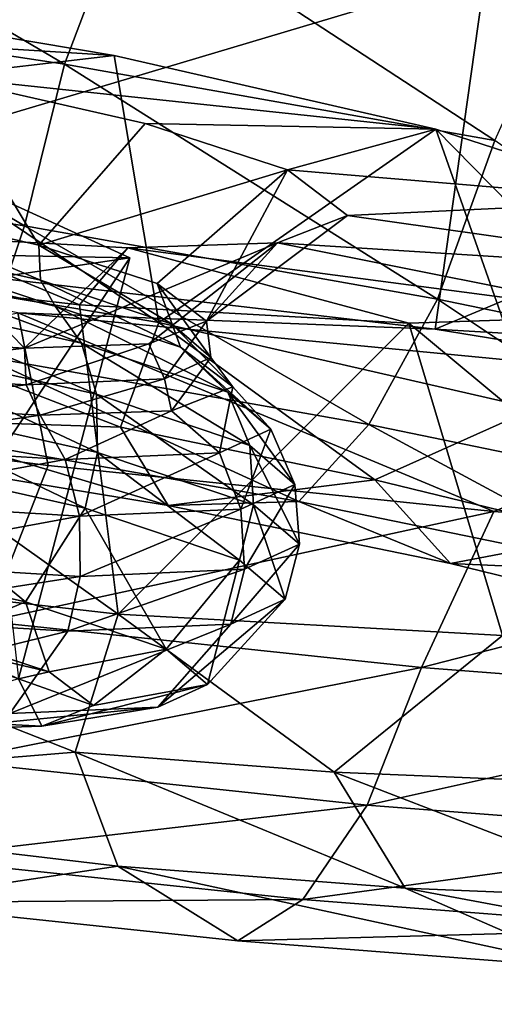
# Model space of a CAD drawing. Header units: metres. Extents: x -1651 to 0, y -1070 to 0.
# Tile 49 of 111: x -1037 to -1030, y -109 to -95. Entities that reach past the tile are written whole.
import ezdxf

# ---------------------------------------------------------------- set-up
doc = ezdxf.new("R2010")
doc.units = ezdxf.units.M

msp = doc.modelspace()

# ---------------------------------------------------------------- linework, layer by layer
at = {"layer": 'None'}
for points in [[(-1060.271729, -53.377277, -3), (-986.700134, -64.05751, -3), (-1072.084839, -108.994781, -406)], [(-1060.802246, -55.93948), (-1078.394653, -107.219131, -377.175201), (-1010.869019, -116.475372, -377.175201)], [(-987.410156, -66.582886), (-1060.802246, -55.93948), (-943.775452, -128.46904, -377.175201)], [(-943.775452, -128.46904, -377.175201), (-1060.802246, -55.93948), (-1010.869019, -116.475372, -377.175201)], [(-1072.084839, -108.994781, -406), (-986.700134, -64.05751, -3), (-1013.476501, -117.099854, -406)], [(-1078.394653, -107.219131, -377.175201), (-1078.561401, -108.429367, -382.385681), (-1010.869019, -116.475372, -377.175201)], [(-1078.561401, -108.429367, -382.385681), (-1078.807251, -110.541664, -387.314758), (-1011.058777, -117.677444, -382.385681)], [(-1078.561401, -108.429367, -382.385681), (-1011.058777, -117.677444, -382.385681), (-1010.869019, -116.475372, -377.175201)]]:
    msp.add_3dface(points, dxfattribs=at)
at = {"layer": 'None01'}
for points in [[(-1420.450195, -116.977798, -410), (-953.507996, -712.491272, -410), (-1404.711548, -104.637085, -410)], [(-953.507996, -712.491272, -430), (-1420.450195, -116.977798, -430), (-1404.711548, -104.637085, -430)], [(-1404.711548, -104.637085, -410), (-953.507996, -712.491272, -410), (-937.769287, -700.150574, -410)], [(-937.769287, -700.150574, -410), (-937.769287, -700.150574, -430), (-1404.711548, -104.637085, -410)], [(-937.769287, -700.150574, -430), (-1404.711548, -104.637085, -430), (-1404.711548, -104.637085, -410)], [(-953.507996, -712.491272, -430), (-1404.711548, -104.637085, -430), (-937.769287, -700.150574, -430)]]:
    msp.add_3dface(points, dxfattribs=at)
at = {"layer": 'None012311'}
for points in [[(-1036.164063, -95.672035, -218.479538), (-1041.645386, -92.439316, -217.671402), (-1041.97644, -94.785622, -217.945389)], [(-1035.306396, -93.411385, -218.296936), (-1041.645386, -92.439316, -217.671402), (-1036.164063, -95.672035, -218.479538)], [(-1041.72229, -93.078186, -280.801971), (-1030.365601, -94.400749, -278.542877), (-1042.415649, -97.992256, -280.192841)], [(-1030.238525, -96.720818, -220.194458), (-1035.306396, -93.411385, -218.296936), (-1036.164063, -95.672035, -218.479538)], [(-1029.2323, -94.49852, -220.152176), (-1035.306396, -93.411385, -218.296936), (-1030.238525, -96.720818, -220.194458)], [(-1030.365601, -94.400749, -278.542877), (-1031.059082, -99.314812, -277.933716), (-1042.415649, -97.992256, -280.192841)], [(-1030.365601, -94.400749, -278.542877), (-1020.661438, -94.973251, -272.114227), (-1031.059082, -99.314812, -277.933716)], [(-1042.42041, -97.953178, -231.66626), (-1041.927734, -94.465767, -234.772858), (-1034.865112, -99.225815, -233.331772)], [(-1035.479736, -95.551537, -236.191483), (-1041.927734, -94.465767, -234.772858), (-1042.022339, -95.144539, -240.356216)], [(-1041.927734, -94.465767, -234.772858), (-1035.479736, -95.551537, -236.191483), (-1034.865112, -99.225815, -233.331772)], [(-1042.295044, -97.046036, -218.969696), (-1036.71582, -97.896935, -219.482437), (-1041.97644, -94.785622, -217.945389)], [(-1036.71582, -97.896935, -219.482437), (-1036.164063, -95.672035, -218.479538), (-1041.97644, -94.785622, -217.945389)], [(-1020.661438, -94.973251, -272.114227), (-1021.354919, -99.887321, -271.505066), (-1031.059082, -99.314812, -277.933716)], [(-1035.479736, -95.551537, -236.191483), (-1042.022339, -95.144539, -240.356216), (-1037.920532, -95.834389, -241.251862)], [(-1031.049927, -96.564354, -239.319031), (-1035.479736, -95.551537, -236.191483), (-1037.920532, -95.834389, -241.251862)], [(-1034.865112, -99.225815, -233.331772), (-1035.479736, -95.551537, -236.191483), (-1031.049927, -96.564354, -239.319031)], [(-1036.164063, -95.672035, -218.479538), (-1036.71582, -97.896935, -219.482437), (-1031.027588, -98.903687, -221.128647)], [(-1031.027588, -98.903687, -221.128647), (-1030.238525, -96.720818, -220.194458), (-1036.164063, -95.672035, -218.479538)], [(-1037.920532, -95.834389, -241.251862), (-1038.906006, -97.615242, -242.58992), (-1036.519775, -98.159729, -244.265793)], [(-1036.519775, -98.159729, -244.265793), (-1035.05542, -96.488617, -243.267883), (-1037.920532, -95.834389, -241.251862)], [(-1037.920532, -95.834389, -241.251862), (-1035.05542, -96.488617, -243.267883), (-1031.049927, -96.564354, -239.319031)], [(-1033.092773, -97.125778, -246.173691), (-1035.05542, -96.488617, -243.267883), (-1036.519775, -98.159729, -244.265793)], [(-1035.05542, -96.488617, -243.267883), (-1033.092773, -97.125778, -246.173691), (-1031.049927, -96.564354, -239.319031)], [(-1031.049927, -96.564354, -239.319031), (-1029.697144, -100.407791, -236.983688), (-1034.865112, -99.225815, -233.331772)], [(-1031.049927, -96.564354, -239.319031), (-1033.092773, -97.125778, -246.173691), (-1028.005005, -97.550987, -243.811905)], [(-1028.005005, -97.550987, -243.811905), (-1026.141602, -101.559288, -242.22525), (-1031.049927, -96.564354, -239.319031)], [(-1026.141602, -101.559288, -242.22525), (-1029.697144, -100.407791, -236.983688), (-1031.049927, -96.564354, -239.319031)], [(-1025.575439, -100.027023, -223.983917), (-1030.238525, -96.720818, -220.194458), (-1031.027588, -98.903687, -221.128647)], [(-1037.315063, -99.681572, -221.130524), (-1036.71582, -97.896935, -219.482437), (-1042.295044, -97.046036, -218.969696)], [(-1034.888428, -98.689941, -246.685867), (-1033.092773, -97.125778, -246.173691), (-1036.519775, -98.159729, -244.265793)], [(-1034.888428, -98.689941, -246.685867), (-1034.211304, -99.207542, -250.090561), (-1033.092773, -97.125778, -246.173691)], [(-1034.211304, -99.207542, -250.090561), (-1032.268311, -97.753662, -250.300232), (-1033.092773, -97.125778, -246.173691)], [(-1033.092773, -97.125778, -246.173691), (-1032.268311, -97.753662, -250.300232), (-1028.005005, -97.550987, -243.811905)], [(-1037.25, -97.432556, -245.172821), (-1042.449463, -98.197281, -257.260925), (-1035.265869, -98.333115, -250.179001)], [(-1037.25, -97.432556, -245.172821), (-1035.265869, -98.333115, -250.179001), (-1038.584961, -103.315002, -244.938904)], [(-1039.292725, -98.015976, -242.25087), (-1036.493896, -98.641869, -244.113861), (-1038.906006, -97.615242, -242.58992)], [(-1036.493896, -98.641869, -244.113861), (-1036.519775, -98.159729, -244.265793), (-1038.906006, -97.615242, -242.58992)], [(-1028.005005, -97.550987, -243.811905), (-1032.268311, -97.753662, -250.300232), (-1026.698242, -98.539543, -250.299057)], [(-1032.268311, -97.753662, -250.300232), (-1034.211304, -99.207542, -250.090561), (-1033.232666, -98.129158, -254.427155)], [(-1032.268311, -97.753662, -250.300232), (-1033.232666, -98.129158, -254.427155), (-1026.698242, -98.539543, -250.299057)], [(-1036.71582, -97.896935, -219.482437), (-1037.315063, -99.681572, -221.130524), (-1031.973999, -100.626884, -222.676254)], [(-1036.71582, -97.896935, -219.482437), (-1031.973999, -100.626884, -222.676254), (-1031.027588, -98.903687, -221.128647)], [(-1042.768921, -100.417458, -227.526749), (-1042.42041, -97.953178, -231.66626), (-1035.395508, -100.665298, -231.226471)], [(-1042.453857, -98.241623, -265.831787), (-1035.957764, -98.982132, -264.410431), (-1038.227173, -98.034721, -259.351044)], [(-1042.42041, -97.953178, -231.66626), (-1034.865112, -99.225815, -233.331772), (-1035.395508, -100.665298, -231.226471)], [(-1031.059082, -99.314812, -277.933716), (-1036.80603, -99.091393, -282.673645), (-1042.415649, -97.992256, -280.192841)], [(-1038.813354, -98.426666, -242.049332), (-1036.29187, -99.002129, -243.821228), (-1039.292725, -98.015976, -242.25087)], [(-1036.29187, -99.002129, -243.821228), (-1036.493896, -98.641869, -244.113861), (-1039.292725, -98.015976, -242.25087)], [(-1039.160278, -99.439209, -257.593231), (-1038.227173, -98.034721, -259.351044), (-1036.717163, -99.576096, -255.916367)], [(-1038.227173, -98.034721, -259.351044), (-1035.293701, -98.198624, -257.333801), (-1036.717163, -99.576096, -255.916367)], [(-1035.957764, -98.982132, -264.410431), (-1035.293701, -98.198624, -257.333801), (-1038.227173, -98.034721, -259.351044)], [(-1042.449463, -98.197281, -257.260925), (-1037.419556, -98.649872, -255.18605), (-1035.265869, -98.333115, -250.179001)], [(-1036.717163, -99.576096, -255.916367), (-1035.293701, -98.198624, -257.333801), (-1033.232666, -98.129158, -254.427155)], [(-1033.232666, -98.129158, -254.427155), (-1035.003784, -99.517799, -253.495575), (-1036.717163, -99.576096, -255.916367)], [(-1036.493896, -98.641869, -244.113861), (-1034.682739, -99.249092, -246.950592), (-1036.519775, -98.159729, -244.265793)], [(-1034.682739, -99.249092, -246.950592), (-1034.888428, -98.689941, -246.685867), (-1036.519775, -98.159729, -244.265793)], [(-1035.293701, -98.198624, -257.333801), (-1035.957764, -98.982132, -264.410431), (-1031.421997, -99.234291, -261.281006)], [(-1033.232666, -98.129158, -254.427155), (-1035.293701, -98.198624, -257.333801), (-1028.224731, -99.128357, -256.786804)], [(-1028.224731, -99.128357, -256.786804), (-1035.293701, -98.198624, -257.333801), (-1031.421997, -99.234291, -261.281006)], [(-1034.211304, -99.207542, -250.090561), (-1035.003784, -99.517799, -253.495575), (-1033.232666, -98.129158, -254.427155)], [(-1026.698242, -98.539543, -250.299057), (-1033.232666, -98.129158, -254.427155), (-1028.224731, -99.128357, -256.786804)], [(-1043.035889, -102.369614, -267.994385), (-1035.424072, -103.236893, -266.325653), (-1042.453857, -98.241623, -265.831787)], [(-1035.424072, -103.236893, -266.325653), (-1035.957764, -98.982132, -264.410431), (-1042.453857, -98.241623, -265.831787)], [(-1035.265869, -98.333115, -250.179001), (-1036.797607, -104.126282, -249.448776), (-1038.584961, -103.315002, -244.938904)], [(-1036.797607, -104.126282, -249.448776), (-1035.265869, -98.333115, -250.179001), (-1037.419556, -98.649872, -255.18605)], [(-1039.049194, -98.810966, -241.261581), (-1035.932617, -99.507927, -243.33609), (-1038.813354, -98.426666, -242.049332)], [(-1035.932617, -99.507927, -243.33609), (-1036.29187, -99.002129, -243.821228), (-1038.813354, -98.426666, -242.049332)], [(-1036.29187, -99.002129, -243.821228), (-1034.567017, -99.562531, -246.378433), (-1036.493896, -98.641869, -244.113861)], [(-1034.567017, -99.562531, -246.378433), (-1034.682739, -99.249092, -246.950592), (-1036.493896, -98.641869, -244.113861)], [(-1034.682739, -99.249092, -246.950592), (-1034.148804, -99.706291, -250.030991), (-1034.888428, -98.689941, -246.685867)], [(-1034.148804, -99.706291, -250.030991), (-1034.211304, -99.207542, -250.090561), (-1034.888428, -98.689941, -246.685867)], [(-1038.983154, -99.482239, -240.775955), (-1035.723022, -100.211296, -242.946014), (-1039.049194, -98.810966, -241.261581)], [(-1035.723022, -100.211296, -242.946014), (-1035.932617, -99.507927, -243.33609), (-1039.049194, -98.810966, -241.261581)], [(-1035.932617, -99.507927, -243.33609), (-1033.915894, -100.18409, -246.494904), (-1036.29187, -99.002129, -243.821228)], [(-1033.915894, -100.18409, -246.494904), (-1034.567017, -99.562531, -246.378433), (-1036.29187, -99.002129, -243.821228)], [(-1035.957764, -98.982132, -264.410431), (-1035.424072, -103.236893, -266.325653), (-1031.421997, -99.234291, -261.281006)], [(-1031.973999, -100.626884, -222.676254), (-1026.854614, -101.681656, -225.357269), (-1031.027588, -98.903687, -221.128647)], [(-1026.854614, -101.681656, -225.357269), (-1025.575439, -100.027023, -223.983917), (-1031.027588, -98.903687, -221.128647)], [(-1036.80603, -99.091393, -282.673645), (-1036.390625, -101.19133, -282.292206), (-1042.750854, -100.371674, -282.92041)], [(-1026.118652, -100.118904, -278.796204), (-1036.80603, -99.091393, -282.673645), (-1031.059082, -99.314812, -277.933716)], [(-1036.390625, -101.19133, -282.292206), (-1036.80603, -99.091393, -282.673645), (-1030.25354, -101.827065, -280.434387)], [(-1036.80603, -99.091393, -282.673645), (-1026.118652, -100.118904, -278.796204), (-1030.25354, -101.827065, -280.434387)], [(-1026.39917, -103.407547, -257.428436), (-1028.224731, -99.128357, -256.786804), (-1031.421997, -99.234291, -261.281006)], [(-1035.424072, -103.236893, -266.325653), (-1030.132324, -103.530685, -262.671539), (-1031.421997, -99.234291, -261.281006)], [(-1035.395508, -100.665298, -231.226471), (-1034.865112, -99.225815, -233.331772), (-1031.892456, -101.387054, -233.06102)], [(-1035.003784, -99.517799, -253.495575), (-1034.211304, -99.207542, -250.090561), (-1034.787109, -99.998093, -253.111633)], [(-1034.865112, -99.225815, -233.331772), (-1029.697144, -100.407791, -236.983688), (-1031.892456, -101.387054, -233.06102)], [(-1034.211304, -99.207542, -250.090561), (-1034.148804, -99.706291, -250.030991), (-1034.787109, -99.998093, -253.111633)], [(-1034.567017, -99.562531, -246.378433), (-1033.848267, -100.111252, -249.986847), (-1034.682739, -99.249092, -246.950592)], [(-1033.848267, -100.111252, -249.986847), (-1034.148804, -99.706291, -250.030991), (-1034.682739, -99.249092, -246.950592)], [(-1031.421997, -99.234291, -261.281006), (-1030.132324, -103.530685, -262.671539), (-1026.39917, -103.407547, -257.428436)], [(-1021.354919, -99.887321, -271.505066), (-1026.118652, -100.118904, -278.796204), (-1031.059082, -99.314812, -277.933716)], [(-1039.160278, -99.439209, -257.593231), (-1036.717163, -99.576096, -255.916367), (-1039.556274, -99.907913, -257.813324)], [(-1039.029053, -100.26989, -240.514633), (-1035.710449, -101.012016, -242.723572), (-1038.983154, -99.482239, -240.775955)], [(-1035.710449, -101.012016, -242.723572), (-1035.723022, -100.211296, -242.946014), (-1038.983154, -99.482239, -240.775955)], [(-1036.717163, -99.576096, -255.916367), (-1035.003784, -99.517799, -253.495575), (-1036.694336, -100.080696, -255.949158)], [(-1035.003784, -99.517799, -253.495575), (-1034.787109, -99.998093, -253.111633), (-1036.694336, -100.080696, -255.949158)], [(-1035.723022, -100.211296, -242.946014), (-1033.613403, -100.91861, -246.250336), (-1035.932617, -99.507927, -243.33609)], [(-1033.613403, -100.91861, -246.250336), (-1033.915894, -100.18409, -246.494904), (-1035.932617, -99.507927, -243.33609)], [(-1036.717163, -99.576096, -255.916367), (-1036.694336, -100.080696, -255.949158), (-1039.556274, -99.907913, -257.813324)], [(-1037.876831, -100.812096, -223.154404), (-1032.937744, -101.686272, -224.583832), (-1037.315063, -99.681572, -221.130524)], [(-1037.315063, -99.681572, -221.130524), (-1032.937744, -101.686272, -224.583832), (-1031.973999, -100.626884, -222.676254)], [(-1033.915894, -100.18409, -246.494904), (-1033.321655, -100.692467, -249.92511), (-1034.567017, -99.562531, -246.378433)], [(-1033.321655, -100.692467, -249.92511), (-1033.848267, -100.111252, -249.986847), (-1034.567017, -99.562531, -246.378433)], [(-1034.787109, -99.998093, -253.111633), (-1034.148804, -99.706291, -250.030991), (-1034.689209, -100.439926, -253.595596)], [(-1034.148804, -99.706291, -250.030991), (-1033.848267, -100.111252, -249.986847), (-1034.689209, -100.439926, -253.595596)], [(-1039.556274, -99.907913, -257.813324), (-1036.694336, -100.080696, -255.949158), (-1039.082397, -100.356857, -257.926514)], [(-1036.694336, -100.080696, -255.949158), (-1036.500854, -100.501373, -256.153534), (-1039.082397, -100.356857, -257.926514)], [(-1036.694336, -100.080696, -255.949158), (-1034.787109, -99.998093, -253.111633), (-1036.500854, -100.501373, -256.153534)], [(-1034.787109, -99.998093, -253.111633), (-1034.689209, -100.439926, -253.595596), (-1036.500854, -100.501373, -256.153534)], [(-1035.710449, -101.012016, -242.723572), (-1033.56311, -101.731987, -246.087067), (-1035.723022, -100.211296, -242.946014)], [(-1033.56311, -101.731987, -246.087067), (-1033.613403, -100.91861, -246.250336), (-1035.723022, -100.211296, -242.946014)], [(-1034.689209, -100.439926, -253.595596), (-1033.848267, -100.111252, -249.986847), (-1034.032104, -101.018127, -253.355438)], [(-1033.848267, -100.111252, -249.986847), (-1033.321655, -100.692467, -249.92511), (-1034.032104, -101.018127, -253.355438)], [(-1033.613403, -100.91861, -246.250336), (-1032.991455, -101.451172, -249.83847), (-1033.915894, -100.18409, -246.494904)], [(-1032.991455, -101.451172, -249.83847), (-1033.321655, -100.692467, -249.92511), (-1033.915894, -100.18409, -246.494904)], [(-1030.25354, -101.827065, -280.434387), (-1026.118652, -100.118904, -278.796204), (-1024.575562, -102.254456, -277.418365)], [(-1042.750854, -100.371674, -282.92041), (-1036.390625, -101.19133, -282.292206), (-1037.232544, -103.338928, -281.544891)], [(-1039.082397, -100.356857, -257.926514), (-1036.500854, -100.501373, -256.153534), (-1039.342773, -100.917709, -258.590942)], [(-1039.171021, -101.044441, -240.500458), (-1035.881592, -101.780029, -242.689957), (-1039.029053, -100.26989, -240.514633)], [(-1035.881592, -101.780029, -242.689957), (-1035.710449, -101.012016, -242.723572), (-1039.029053, -100.26989, -240.514633)], [(-1042.768921, -100.417458, -227.526749), (-1034.737793, -101.741531, -229.065582), (-1037.876831, -100.812096, -223.154404)], [(-1034.737793, -101.741531, -229.065582), (-1042.768921, -100.417458, -227.526749), (-1035.395508, -100.665298, -231.226471)], [(-1036.500854, -100.501373, -256.153534), (-1036.155884, -101.110107, -256.515137), (-1039.342773, -100.917709, -258.590942)], [(-1036.500854, -100.501373, -256.153534), (-1034.689209, -100.439926, -253.595596), (-1036.155884, -101.110107, -256.515137)], [(-1034.689209, -100.439926, -253.595596), (-1034.032104, -101.018127, -253.355438), (-1036.155884, -101.110107, -256.515137)], [(-1031.892456, -101.387054, -233.06102), (-1029.697144, -100.407791, -236.983688), (-1028.781006, -102.144508, -235.629349)], [(-1032.937744, -101.686272, -224.583832), (-1028.203491, -102.661682, -227.06311), (-1031.973999, -100.626884, -222.676254)], [(-1028.203491, -102.661682, -227.06311), (-1026.854614, -101.681656, -225.357269), (-1031.973999, -100.626884, -222.676254)], [(-1034.737793, -101.741531, -229.065582), (-1035.395508, -100.665298, -231.226471), (-1031.892456, -101.387054, -233.06102)], [(-1034.032104, -101.018127, -253.355438), (-1033.321655, -100.692467, -249.92511), (-1033.734985, -101.791061, -253.426895)], [(-1033.321655, -100.692467, -249.92511), (-1032.991455, -101.451172, -249.83847), (-1033.734985, -101.791061, -253.426895)], [(-1037.876831, -100.812096, -223.154404), (-1034.737793, -101.741531, -229.065582), (-1032.937744, -101.686272, -224.583832)], [(-1039.694946, -102.398773, -241.166), (-1036.702881, -103.067871, -243.157593), (-1039.171021, -101.044441, -240.500458)], [(-1039.342773, -100.917709, -258.590942), (-1036.155884, -101.110107, -256.515137), (-1039.290283, -101.68602, -258.903595)], [(-1036.702881, -103.067871, -243.157593), (-1035.881592, -101.780029, -242.689957), (-1039.171021, -101.044441, -240.500458)], [(-1036.155884, -101.110107, -256.515137), (-1034.032104, -101.018127, -253.355438), (-1035.956665, -101.887283, -256.732117)], [(-1034.032104, -101.018127, -253.355438), (-1033.734985, -101.791061, -253.426895), (-1035.956665, -101.887283, -256.732117)], [(-1035.881592, -101.780029, -242.689957), (-1033.753174, -102.493675, -246.023865), (-1035.710449, -101.012016, -242.723572)], [(-1033.753174, -102.493675, -246.023865), (-1033.56311, -101.731987, -246.087067), (-1035.710449, -101.012016, -242.723572)], [(-1033.56311, -101.731987, -246.087067), (-1032.929932, -102.274963, -249.739365), (-1033.613403, -100.91861, -246.250336)], [(-1032.929932, -102.274963, -249.739365), (-1032.991455, -101.451172, -249.83847), (-1033.613403, -100.91861, -246.250336)], [(-1036.155884, -101.110107, -256.515137), (-1035.956665, -101.887283, -256.732117), (-1039.290283, -101.68602, -258.903595)], [(-1036.390625, -101.19133, -282.292206), (-1030.25354, -101.827065, -280.434387), (-1037.232544, -103.338928, -281.544891)], [(-1030.851685, -102.542213, -231.100739), (-1034.737793, -101.741531, -229.065582), (-1031.892456, -101.387054, -233.06102)], [(-1033.734985, -101.791061, -253.426895), (-1032.991455, -101.451172, -249.83847), (-1033.686768, -102.620071, -253.392166)], [(-1032.991455, -101.451172, -249.83847), (-1032.929932, -102.274963, -249.739365), (-1033.686768, -102.620071, -253.392166)], [(-1031.892456, -101.387054, -233.06102), (-1028.781006, -102.144508, -235.629349), (-1030.851685, -102.542213, -231.100739)], [(-1039.290283, -101.68602, -258.903595), (-1035.956665, -101.887283, -256.732117), (-1039.341675, -102.513153, -258.966949)], [(-1034.737793, -101.741531, -229.065582), (-1030.851685, -102.542213, -231.100739), (-1032.937744, -101.686272, -224.583832)], [(-1032.937744, -101.686272, -224.583832), (-1030.851685, -102.542213, -231.100739), (-1028.203491, -102.661682, -227.06311)], [(-1037.232544, -103.338928, -281.544891), (-1030.25354, -101.827065, -280.434387), (-1031.248779, -103.970436, -279.827454)], [(-1036.702881, -103.067871, -243.157593), (-1034.766724, -103.71701, -246.190155), (-1035.881592, -101.780029, -242.689957)], [(-1035.956665, -101.887283, -256.732117), (-1033.734985, -101.791061, -253.426895), (-1035.948242, -102.718018, -256.756592)], [(-1033.734985, -101.791061, -253.426895), (-1033.686768, -102.620071, -253.392166), (-1035.948242, -102.718018, -256.756592)], [(-1034.766724, -103.71701, -246.190155), (-1033.753174, -102.493675, -246.023865), (-1035.881592, -101.780029, -242.689957)], [(-1033.753174, -102.493675, -246.023865), (-1033.125488, -103.031013, -249.644135), (-1033.56311, -101.731987, -246.087067)], [(-1033.125488, -103.031013, -249.644135), (-1032.929932, -102.274963, -249.739365), (-1033.56311, -101.731987, -246.087067)], [(-1030.25354, -101.827065, -280.434387), (-1024.575562, -102.254456, -277.418365), (-1031.248779, -103.970436, -279.827454)], [(-1035.956665, -101.887283, -256.732117), (-1035.948242, -102.718018, -256.756592), (-1039.341675, -102.513153, -258.966949)], [(-1031.248779, -103.970436, -279.827454), (-1024.575562, -102.254456, -277.418365), (-1025.46814, -104.41716, -276.850555)], [(-1028.781006, -102.144508, -235.629349), (-1027.399902, -103.382492, -233.949905), (-1030.851685, -102.542213, -231.100739)], [(-1036.018677, -105.136604, -268.005951), (-1043.035889, -102.369614, -267.994385), (-1043.512451, -105.752251, -271.409088)], [(-1035.424072, -103.236893, -266.325653), (-1043.035889, -102.369614, -267.994385), (-1036.018677, -105.136604, -268.005951)], [(-1037.85144, -103.549049, -244.15799), (-1036.702881, -103.067871, -243.157593), (-1039.694946, -102.398773, -241.166)], [(-1033.686768, -102.620071, -253.392166), (-1032.929932, -102.274963, -249.739365), (-1033.875854, -103.373947, -253.264694)], [(-1032.929932, -102.274963, -249.739365), (-1033.125488, -103.031013, -249.644135), (-1033.875854, -103.373947, -253.264694)], [(-1039.341675, -102.513153, -258.966949), (-1035.948242, -102.718018, -256.756592), (-1039.480835, -103.26796, -258.790436)], [(-1034.766724, -103.71701, -246.190155), (-1034.195923, -104.20578, -249.483185), (-1033.753174, -102.493675, -246.023865)], [(-1034.195923, -104.20578, -249.483185), (-1033.125488, -103.031013, -249.644135), (-1033.753174, -102.493675, -246.023865)], [(-1035.948242, -102.718018, -256.756592), (-1033.686768, -102.620071, -253.392166), (-1036.11731, -103.471024, -256.599518)], [(-1033.686768, -102.620071, -253.392166), (-1033.875854, -103.373947, -253.264694), (-1036.11731, -103.471024, -256.599518)], [(-1030.851685, -102.542213, -231.100739), (-1027.399902, -103.382492, -233.949905), (-1028.203491, -102.661682, -227.06311)], [(-1035.948242, -102.718018, -256.756592), (-1036.11731, -103.471024, -256.599518), (-1039.480835, -103.26796, -258.790436)], [(-1037.85144, -103.549049, -244.15799), (-1036.374146, -104.029518, -246.352158), (-1036.702881, -103.067871, -243.157593)], [(-1036.374146, -104.029518, -246.352158), (-1034.766724, -103.71701, -246.190155), (-1036.702881, -103.067871, -243.157593)], [(-1033.875854, -103.373947, -253.264694), (-1033.125488, -103.031013, -249.644135), (-1034.878296, -104.517715, -252.776489)], [(-1033.125488, -103.031013, -249.644135), (-1034.195923, -104.20578, -249.483185), (-1034.878296, -104.517715, -252.776489)], [(-1039.480835, -103.26796, -258.790436), (-1036.11731, -103.471024, -256.599518), (-1039.976807, -104.42131, -257.802765)], [(-1037.741333, -105.256569, -280.020416), (-1037.232544, -103.338928, -281.544891), (-1031.248779, -103.970436, -279.827454)], [(-1032.453369, -105.412125, -266.169922), (-1035.424072, -103.236893, -266.325653), (-1036.018677, -105.136604, -268.005951)], [(-1030.132324, -103.530685, -262.671539), (-1035.424072, -103.236893, -266.325653), (-1032.453369, -105.412125, -266.169922)], [(-1036.11731, -103.471024, -256.599518), (-1036.917236, -104.606018, -255.809891), (-1039.976807, -104.42131, -257.802765)], [(-1036.11731, -103.471024, -256.599518), (-1033.875854, -103.373947, -253.264694), (-1036.917236, -104.606018, -255.809891)], [(-1033.875854, -103.373947, -253.264694), (-1034.878296, -104.517715, -252.776489), (-1036.917236, -104.606018, -255.809891)], [(-1036.797607, -104.126282, -249.448776), (-1036.374146, -104.029518, -246.352158), (-1038.474487, -103.53727, -244.772247)], [(-1036.374146, -104.029518, -246.352158), (-1037.85144, -103.549049, -244.15799), (-1038.474487, -103.53727, -244.772247)], [(-1029.254883, -105.544952, -263.60025), (-1030.132324, -103.530685, -262.671539), (-1032.453369, -105.412125, -266.169922)], [(-1036.374146, -104.029518, -246.352158), (-1035.765503, -104.495865, -249.421326), (-1034.766724, -103.71701, -246.190155)], [(-1035.765503, -104.495865, -249.421326), (-1034.195923, -104.20578, -249.483185), (-1034.766724, -103.71701, -246.190155)], [(-1031.997437, -105.86277, -278.371796), (-1037.741333, -105.256569, -280.020416), (-1031.248779, -103.970436, -279.827454)], [(-1035.765503, -104.495865, -249.421326), (-1036.374146, -104.029518, -246.352158), (-1036.797607, -104.126282, -249.448776)], [(-1031.248779, -103.970436, -279.827454), (-1025.46814, -104.41716, -276.850555), (-1031.997437, -105.86277, -278.371796)], [(-1036.797607, -104.126282, -249.448776), (-1038.63208, -104.667793, -254.071594), (-1036.478149, -104.775795, -252.490784)], [(-1036.478149, -104.775795, -252.490784), (-1035.765503, -104.495865, -249.421326), (-1036.797607, -104.126282, -249.448776)], [(-1034.878296, -104.517715, -252.776489), (-1034.195923, -104.20578, -249.483185), (-1036.478149, -104.775795, -252.490784)], [(-1034.195923, -104.20578, -249.483185), (-1035.765503, -104.495865, -249.421326), (-1036.478149, -104.775795, -252.490784)], [(-1025.46814, -104.41716, -276.850555), (-1026.448486, -106.291588, -275.514221), (-1031.997437, -105.86277, -278.371796)], [(-1036.917236, -104.606018, -255.809891), (-1034.878296, -104.517715, -252.776489), (-1038.029785, -104.828896, -254.685593)], [(-1034.878296, -104.517715, -252.776489), (-1036.478149, -104.775795, -252.490784), (-1038.029785, -104.828896, -254.685593)], [(-1038.63208, -104.667793, -254.071594), (-1038.029785, -104.828896, -254.685593), (-1036.478149, -104.775795, -252.490784)], [(-1043.512451, -105.752251, -271.409088), (-1035.429077, -106.701767, -269.866852), (-1036.018677, -105.136604, -268.005951)], [(-1035.429077, -106.701767, -269.866852), (-1031.473877, -107.007416, -267.830048), (-1036.018677, -105.136604, -268.005951)], [(-1036.018677, -105.136604, -268.005951), (-1031.473877, -107.007416, -267.830048), (-1032.453369, -105.412125, -266.169922)], [(-1038.278076, -106.592041, -277.973755), (-1037.741333, -105.256569, -280.020416), (-1031.997437, -105.86277, -278.371796)], [(-1031.473877, -107.007416, -267.830048), (-1027.925659, -107.154762, -264.979401), (-1032.453369, -105.412125, -266.169922)], [(-1032.453369, -105.412125, -266.169922), (-1027.925659, -107.154762, -264.979401), (-1029.254883, -105.544952, -263.60025)], [(-1038.767334, -107.202568, -275.720398), (-1035.429077, -106.701767, -269.866852), (-1043.512451, -105.752251, -271.409088)], [(-1032.884644, -107.16124, -276.425781), (-1038.278076, -106.592041, -277.973755), (-1031.997437, -105.86277, -278.371796)], [(-1031.997437, -105.86277, -278.371796), (-1026.448486, -106.291588, -275.514221), (-1032.884644, -107.16124, -276.425781)], [(-1026.448486, -106.291588, -275.514221), (-1027.674316, -107.563889, -273.742584), (-1032.884644, -107.16124, -276.425781)], [(-1038.767334, -107.202568, -275.720398), (-1038.278076, -106.592041, -277.973755), (-1032.884644, -107.16124, -276.425781)], [(-1035.429077, -106.701767, -269.866852), (-1038.767334, -107.202568, -275.720398), (-1033.779785, -107.728943, -274.288879)], [(-1028.961548, -108.101295, -271.807617), (-1035.429077, -106.701767, -269.866852), (-1033.779785, -107.728943, -274.288879)], [(-1031.473877, -107.007416, -267.830048), (-1035.429077, -106.701767, -269.866852), (-1028.961548, -108.101295, -271.807617)], [(-1028.961548, -108.101295, -271.807617), (-1024.638916, -108.2808, -268.334869), (-1031.473877, -107.007416, -267.830048)], [(-1024.638916, -108.2808, -268.334869), (-1027.925659, -107.154762, -264.979401), (-1031.473877, -107.007416, -267.830048)], [(-1033.779785, -107.728943, -274.288879), (-1038.767334, -107.202568, -275.720398), (-1032.884644, -107.16124, -276.425781)], [(-1027.674316, -107.563889, -273.742584), (-1033.779785, -107.728943, -274.288879), (-1032.884644, -107.16124, -276.425781)], [(-1028.961548, -108.101295, -271.807617), (-1033.779785, -107.728943, -274.288879), (-1027.674316, -107.563889, -273.742584)]]:
    msp.add_3dface(points, dxfattribs=at)

doc.saveas('drawing.dxf')
